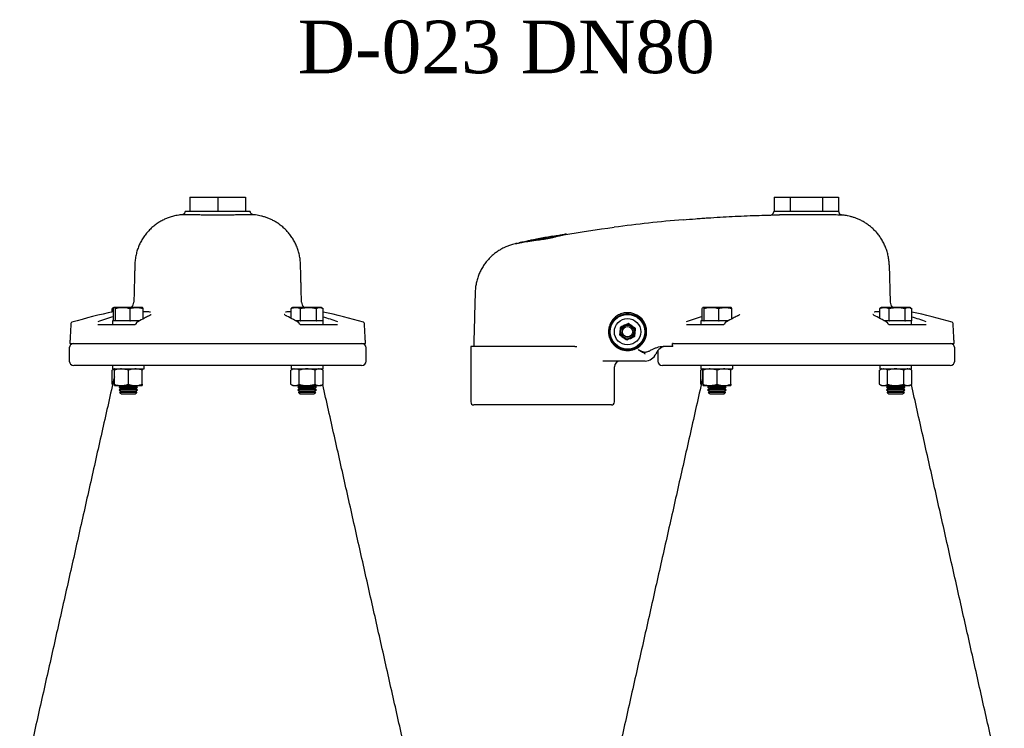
# Model space of a CAD drawing. Extents: x -644 to 6742, y -4733 to 593.
# Tile 23 of 53: x -485 to 187, y -1121 to -637. Entities that reach past the tile are written whole.
import ezdxf

# ---------------------------------------------------------------- set-up
doc = ezdxf.new("R2010")
doc.units = 0
doc.header["$LTSCALE"] = 25
doc.layers.get('0').update_dxf_attribs({"linetype": 'CONTINUOUS'})
doc.layers.add('GUF', color=7, linetype='CONTINUOUS')
doc.styles.add('ROMAND', font='georgia.TTF')

msp = doc.modelspace()

# ---------------------------------------------------------------- linework, layer by layer
at = {"color": 7, "linetype": 'CONTINUOUS'}
for p, q in [((-368.94, -757.82), (-368.94, -767.82)), ((-368.94, -757.82), (-349.94, -757.82)), ((-349.94, -757.82), (-349.94, -767.82)), ((-349.94, -757.82), (-330.94, -757.82)), ((-330.94, -757.82), (-330.94, -767.82)), ((29.88, -757.82), (29.88, -767.82)), ((29.88, -757.82), (40.85, -757.82)), ((40.85, -757.82), (40.85, -767.82)), ((40.85, -757.82), (62.79, -757.82)), ((62.79, -757.82), (62.79, -767.82)), ((62.79, -757.82), (73.76, -757.82)), ((73.76, -757.82), (73.76, -767.82)), ((-327.71, -767.82), (-372.17, -767.82)), ((51.82, -767.82), (29.59, -767.82)), ((74.05, -767.82), (51.82, -767.82)), ((108.36, -804.14), (109.03, -829.55)), ((-402.34, -833.17), (-420.29, -833.17)), ((-401.57, -833.17), (-402.34, -833.17)), ((-279.59, -833.17), (-298.31, -833.17)), ((-0.58, -833.17), (-18.53, -833.17)), ((0.19, -833.17), (-0.58, -833.17)), ((122.17, -833.17), (103.45, -833.17)), ((-421.85, -836.39), (-421.85, -833.93)), ((-421.02, -842.42), (-421.02, -833.93)), ((-419.76, -842.42), (-419.76, -833.93)), ((-409.67, -842.42), (-409.67, -833.93)), ((-400.84, -841.08), (-400.84, -833.93)), ((-299.88, -840.65), (-299.88, -833.93)), ((-293.33, -842.42), (-293.33, -833.93)), ((-282.4, -842.42), (-282.4, -833.93)), ((-278.03, -842.42), (-278.03, -833.93)), ((-19.26, -842.42), (-19.26, -833.93)), ((-18, -842.42), (-18, -833.93)), ((-7.91, -842.42), (-7.91, -833.93)), ((0.92, -841.08), (0.92, -833.93)), ((101.88, -840.65), (101.88, -833.93)), ((108.43, -842.42), (108.43, -833.93)), ((119.36, -842.42), (119.36, -833.93)), ((123.73, -842.42), (123.73, -833.93)), ((-431.68, -844.82), (-406.26, -844.82)), ((-419.78, -842.42), (-421.83, -842.42)), ((-419.78, -842.42), (-419.76, -842.42)), ((-419.76, -842.42), (-419.58, -842.42)), ((-409.85, -842.42), (-419.58, -842.42)), ((-409.85, -842.42), (-409.67, -842.42)), ((-403.15, -842.42), (-409.67, -842.42)), ((-409.67, -842.42), (-409.51, -842.42)), ((-293.44, -842.42), (-296.69, -842.42)), ((-293.62, -844.82), (-268.2, -844.82)), ((-293.44, -842.42), (-293.33, -842.42)), ((-293.33, -842.42), (-293.13, -842.42)), ((-282.6, -842.42), (-293.13, -842.42)), ((-282.6, -842.42), (-282.4, -842.42)), ((-278.05, -842.42), (-282.4, -842.42)), ((-282.4, -842.42), (-282.32, -842.42)), ((-278.05, -842.42), (-278.03, -842.42)), ((-29.92, -844.82), (-4.5, -844.82)), ((-18.02, -842.42), (-20.07, -842.42)), ((-18.02, -842.42), (-18, -842.42)), ((-18, -842.42), (-17.82, -842.42)), ((-8.09, -842.42), (-17.82, -842.42)), ((-8.09, -842.42), (-7.91, -842.42)), ((-1.39, -842.42), (-7.91, -842.42)), ((-7.91, -842.42), (-7.75, -842.42)), ((108.32, -842.42), (105.07, -842.42)), ((108.14, -844.82), (133.56, -844.82)), ((108.32, -842.42), (108.43, -842.42)), ((108.43, -842.42), (108.63, -842.42)), ((119.16, -842.42), (108.63, -842.42)), ((119.16, -842.42), (119.36, -842.42)), ((123.71, -842.42), (119.36, -842.42)), ((119.36, -842.42), (119.44, -842.42)), ((123.71, -842.42), (123.73, -842.42)), ((-450.84, -857.82), (-249.04, -857.82)), ((-106.1, -859.82), (-177.18, -859.82)), ((-106.1, -859.82), (-104.92, -859.82)), ((-43.69, -859.82), (-45.78, -859.82)), ((-39.08, -857.82), (152.72, -857.82)), ((-251.69, -872.82), (-448.19, -872.82)), ((-74.74, -869.82), (-86.96, -869.82)), ((-58.24, -869.82), (-74.74, -869.82)), ((-17.65, -872.82), (-46.43, -872.82)), ((150.07, -872.82), (-17.65, -872.82)), ((-421.93, -885.74), (-421.93, -876.07)), ((-421.83, -875.22), (-404.02, -875.22)), ((-420.47, -885.74), (-420.47, -876.07)), ((-420.44, -885.74), (-420.44, -876.07)), ((-410.9, -885.74), (-410.9, -876.07)), ((-404.02, -875.22), (-400.03, -875.22)), ((-401.39, -885.74), (-401.39, -876.07)), ((-299.95, -885.74), (-299.95, -876.07)), ((-299.85, -875.22), (-278.05, -875.22)), ((-294.43, -885.74), (-294.43, -876.07)), ((-283.43, -885.74), (-283.43, -876.07)), ((-277.95, -885.74), (-277.95, -876.07)), ((-20.17, -885.74), (-20.17, -876.07)), ((-20.07, -875.22), (-2.26, -875.22)), ((-18.71, -885.74), (-18.71, -876.07)), ((-18.68, -885.74), (-18.68, -876.07)), ((-9.14, -885.74), (-9.14, -876.07)), ((-2.26, -875.22), (1.73, -875.22)), ((0.37, -885.74), (0.37, -876.07)), ((101.81, -885.74), (101.81, -876.07)), ((101.91, -875.22), (123.71, -875.22)), ((107.33, -885.74), (107.33, -876.07)), ((118.33, -885.74), (118.33, -876.07)), ((123.81, -885.74), (123.81, -876.07)), ((-420.45, -886.59), (-415.67, -886.59)), ((-415.67, -886.59), (-406.15, -886.59)), ((-406.59, -886.79), (-415.66, -886.79)), ((-406.2, -886.79), (-406.59, -886.79)), ((-406.15, -886.59), (-401.4, -886.59)), ((-298.48, -886.59), (-297.19, -886.59)), ((-297.19, -886.59), (-288.93, -886.59)), ((-284.22, -886.79), (-293.68, -886.79)), ((-288.93, -886.59), (-280.69, -886.59)), ((-280.69, -886.59), (-279.43, -886.59)), ((-18.69, -886.59), (-13.91, -886.59)), ((-13.91, -886.59), (-4.39, -886.59)), ((-4.83, -886.79), (-13.9, -886.79)), ((-4.44, -886.79), (-4.83, -886.79)), ((-4.39, -886.59), (0.36, -886.59)), ((103.28, -886.59), (104.57, -886.59)), ((104.57, -886.59), (112.83, -886.59)), ((117.54, -886.79), (108.08, -886.79)), ((112.83, -886.59), (121.07, -886.59)), ((121.07, -886.59), (122.33, -886.59)), ((-405.1, -887.73), (-417.28, -887.73)), ((-405.1, -889.6), (-417.28, -889.6)), ((-405.5, -891.23), (-416.84, -891.23)), ((-406.59, -888.67), (-415.66, -888.67)), ((-406.59, -890.54), (-415.66, -890.54)), ((-406.59, -892.42), (-415.66, -892.42)), ((-406.2, -888.67), (-406.59, -888.67)), ((-406.2, -890.54), (-406.59, -890.54)), ((-406.2, -892.42), (-406.59, -892.42)), ((-405.01, -891.23), (-405.5, -891.23)), ((-404.58, -887.73), (-405.1, -887.73)), ((-404.58, -889.6), (-405.1, -889.6)), ((-282.6, -887.73), (-295.3, -887.73)), ((-282.6, -889.6), (-295.3, -889.6)), ((-283.03, -891.23), (-294.87, -891.23)), ((-284.22, -888.67), (-293.68, -888.67)), ((-284.22, -890.54), (-293.68, -890.54)), ((-284.22, -892.42), (-293.68, -892.42)), ((-3.34, -887.73), (-15.52, -887.73)), ((-3.34, -889.6), (-15.52, -889.6)), ((-3.74, -891.23), (-15.09, -891.23)), ((-4.83, -888.67), (-13.9, -888.67)), ((-4.83, -890.54), (-13.9, -890.54)), ((-4.83, -892.42), (-13.9, -892.42)), ((-4.44, -888.67), (-4.83, -888.67)), ((-4.44, -890.54), (-4.83, -890.54)), ((-4.44, -892.42), (-4.83, -892.42)), ((-3.25, -891.23), (-3.74, -891.23)), ((-2.82, -887.73), (-3.34, -887.73)), ((-2.82, -889.6), (-3.34, -889.6)), ((119.16, -887.73), (106.46, -887.73)), ((119.16, -889.6), (106.46, -889.6)), ((118.72, -891.23), (106.89, -891.23)), ((117.54, -888.67), (108.08, -888.67)), ((117.54, -890.54), (108.08, -890.54)), ((117.54, -892.42), (108.08, -892.42)), ((-81.18, -899.82), (-175.18, -899.82))]:
    msp.add_line(p, q, dxfattribs=at)
for radius in [12.35, 11.85, 9, 4.5, 3.5]:
    msp.add_circle((-70.18, -849.82), radius, dxfattribs=at)
for centre, radius, start, end in [((-370.44, -768.82), 2, 150, 166.78092), ((-329.44, -768.82), 2, 13.19386, 30), ((27.38, -768.11), 2, 271.43051, 349.91647), ((31.32, -768.82), 2, 150, 169.84485), ((72.32, -768.82), 2, 9.58179, 30), ((51.82, -1769.82), 1000, 94.82156, 97.53597), ((51.82, -1769.82), 1000.3, 100.21589, 100.73293), ((51.82, -1769.82), 1000.3, 99.97598, 100.21589), ((51.82, -1769.82), 1000.3, 100.73293, 100.84955), ((-412.15, -829.42), 5, 311.3853, 358.5), ((-287.73, -829.42), 5, 181.5, 228.6147), ((114.03, -829.42), 5, 181.5, 228.6147), ((-349.94, -1178.93), 350, 101.71741, 106.52157), ((-345.76, -1097.15), 268.33, 106.28758, 108.71067), ((-303.07, -839.74), 0.65, 61.44952, 89.30655), ((-349.94, -1178.93), 350, 73.47843, 78.14303), ((-354.17, -1097.3), 268.5, 71.28991, 73.52592), ((-70.18, -849.82), 13, 310.0749, 110.52704), ((56, -1097.15), 268.33, 106.28758, 108.71067), ((98.69, -839.74), 0.65, 61.44952, 89.30655), ((51.82, -1178.93), 350, 73.47843, 78.14303), ((47.59, -1097.3), 268.5, 71.28991, 73.52592), ((-449.21, -844.25), 0.91, 106.52157, 177), ((-250.67, -844.25), 0.91, 3, 73.47843), ((-70.18, -849.82), 5, 114.34359, 174.34359), ((-70.18, -849.82), 5, 54.34359, 114.34359), ((-70.18, -849.82), 5, 354.34359, 54.34359), ((151.09, -844.25), 0.91, 3, 73.47843), ((-70.18, -849.82), 5, 174.34359, 234.34359), ((-70.18, -849.82), 5, 294.34359, 354.34359), ((-448.19, -860.82), 3, 90, 180), ((-251.69, -860.82), 3, 360, 90), ((-173.18, -859.82), 2, 178.5, 180), ((-70.18, -849.82), 5, 234.34359, 294.34359), ((-70.18, -849.82), 13, 290.08473, 309.35264), ((-43.4, -867.82), 8, 91.8131, 157.97569), ((150.07, -860.82), 3, 0, 90), ((-70.18, -849.82), 13, 249.47296, 249.91527), ((-58.24, -861.82), 8, 270, 337.97569), ((-448.19, -869.82), 3, 180, 270), ((-251.69, -869.82), 3, 270, 0), ((-75.18, -873.82), 4, 90, 180), ((-46.43, -869.82), 3, 180, 270), ((150.07, -869.82), 3, 270, 0), ((-175.18, -897.82), 2, 180, 270), ((-81.18, -897.82), 2, 270, 0)]:
    msp.add_arc(centre, radius, start, end, dxfattribs=at)
for points, knots in [([(-374.1, -769.92), (-374.89, -769.99), (-376.39, -770.13), (-378.91, -770.58), (-381.54, -771.25), (-384.29, -772.2), (-386.87, -773.34), (-389.37, -774.69), (-391.85, -776.3), (-394.23, -778.15), (-396.47, -780.24), (-398.53, -782.53), (-400.4, -785.01), (-402.05, -787.66), (-403.46, -790.46), (-404.61, -793.38), (-405.54, -796.49), (-406.16, -799.78), (-406.46, -802.29), (-406.45, -803.66), (-406.45, -803.9)], [0, 0, 0, 0, 0.046519, 0.087806, 0.148862, 0.204771, 0.257253, 0.313103, 0.370656, 0.429347, 0.488801, 0.548782, 0.609137, 0.669763, 0.730589, 0.791564, 0.852649, 0.920063, 0.986302, 1, 1, 1, 1]), ([(-325.75, -769.92), (-325.73, -769.92), (-325.63, -769.92), (-326.11, -769.93), (-327.22, -769.95), (-329.02, -769.98), (-331.41, -770.02), (-334.31, -770.06), (-337.65, -770.1), (-341.32, -770.13), (-345.23, -770.16), (-349.31, -770.17), (-353.44, -770.16), (-357.49, -770.14), (-361.3, -770.11), (-364.76, -770.07), (-367.8, -770.03), (-370.33, -769.99), (-372.28, -769.96), (-373.57, -769.93), (-374.18, -769.92), (-374.12, -769.92), (-374.1, -769.92)], [0, 0, 0, 0, 0.010793, 0.064495, 0.118106, 0.171717, 0.225281, 0.278845, 0.331976, 0.385106, 0.438277, 0.491448, 0.546027, 0.600606, 0.654318, 0.708029, 0.761797, 0.815565, 0.869347, 0.923131, 0.97686, 1, 1, 1, 1]), ([(-372.4, -768.37), (-372.4, -768.39), (-372.41, -768.62), (-372.63, -769), (-372.97, -769.41), (-373.34, -769.67), (-373.67, -769.82), (-373.92, -769.89), (-374.06, -769.9), (-374.1, -769.91)], [0, 0, 0, 0, 0.02731, 0.288583, 0.501928, 0.682324, 0.832273, 0.950739, 1, 1, 1, 1]), ([(-325.75, -769.91), (-325.8, -769.91), (-325.95, -769.89), (-326.27, -769.8), (-326.72, -769.58), (-327.16, -769.14), (-327.44, -768.7), (-327.47, -768.42), (-327.47, -768.36)], [0, 0, 0, 0, 0.062885, 0.18291, 0.402646, 0.658102, 0.933731, 1, 1, 1, 1]), ([(-293.41, -803.9), (-293.46, -802.84), (-293.57, -800.69), (-294.12, -797.51), (-294.93, -794.4), (-296, -791.43), (-297.32, -788.62), (-298.84, -785.98), (-300.56, -783.52), (-302.45, -781.27), (-304.47, -779.22), (-306.6, -777.38), (-308.82, -775.76), (-311.09, -774.36), (-313.38, -773.17), (-315.66, -772.19), (-317.89, -771.4), (-320.05, -770.8), (-322.08, -770.37), (-323.94, -770.09), (-325.14, -769.95), (-325.72, -769.92), (-325.75, -769.92)], [0, 0, 0, 0, 0.061821, 0.125364, 0.187811, 0.2492, 0.309545, 0.368845, 0.427079, 0.48421, 0.540181, 0.594913, 0.648301, 0.700209, 0.75046, 0.798825, 0.845009, 0.888629, 0.929183, 0.966026, 0.998332, 1, 1, 1, 1]), ([(-32.23, -773.35), (-29.42, -773.12), (-26.62, -772.89), (-22.41, -772.57), (-21.01, -772.47), (-18.2, -772.27), (-16.8, -772.17), (-9.8, -771.7), (-4.26, -771.37), (6.71, -770.82), (12.14, -770.59), (22.89, -770.22), (28.21, -770.08), (33.47, -769.98)], [0, 0, 0, 0, 0.125, 0.125, 0.1875, 0.1875, 0.25, 0.25, 0.5, 0.5, 0.75, 0.75, 1, 1, 1, 1]), ([(41.82, -769.96), (40.23, -769.97), (38.72, -769.97), (35.93, -769.97), (34.64, -769.96), (33.47, -769.98)], [0, 0, 0, 0, 0.5, 0.5, 1, 1, 1, 1]), ([(76.06, -770.16), (76.03, -770.16), (75.96, -770.16), (75.02, -770.14), (73.41, -770.11), (71.19, -770.07), (68.42, -770.03), (65.18, -769.99), (61.55, -769.96), (57.65, -769.93), (53.59, -769.92), (49.52, -769.92), (45.53, -769.93), (43.06, -769.95), (41.82, -769.96)], [0, 0, 0, 0, 0.072052, 0.158036, 0.242655, 0.327273, 0.411979, 0.496686, 0.581417, 0.666148, 0.750793, 0.835439, 0.91772, 1, 1, 1, 1]), ([(75.72, -770.07), (75.62, -770.05), (75.37, -769.98), (74.95, -769.71), (74.55, -769.24), (74.31, -768.78), (74.31, -768.52), (74.31, -768.49)], [0, 0, 0, 0, 0.13979, 0.348436, 0.651179, 0.959877, 1, 1, 1, 1]), ([(108.35, -804.14), (108.35, -804.04), (108.37, -802.84), (108.12, -800.57), (107.58, -797.38), (106.73, -794.31), (105.64, -791.38), (104.32, -788.61), (102.79, -786.01), (101.07, -783.59), (99.2, -781.38), (97.2, -779.36), (95.09, -777.56), (92.91, -775.97), (90.68, -774.6), (88.44, -773.43), (86.22, -772.47), (84.06, -771.7), (82.01, -771.12), (80.09, -770.69), (78.37, -770.4), (77.05, -770.24), (76.31, -770.18), (76.06, -770.16)], [0, 0, 0, 0, 0.005892, 0.0699394, 0.13287, 0.194729, 0.25554, 0.3153075, 0.3740184, 0.4316421, 0.4881297, 0.5434111, 0.5973925, 0.6499505, 0.7009252, 0.75011, 0.7972378, 0.8419624, 0.8838328, 0.9222632, 0.9565008, 0.985613, 1, 1, 1, 1]), ([(-144.15, -788.9), (-144.16, -788.9), (-144.23, -788.92), (-143.94, -788.86), (-143.26, -788.72), (-142.12, -788.5), (-140.62, -788.2), (-138.76, -787.84), (-136.62, -787.42), (-134.21, -786.96), (-131.39, -786.43), (-129.33, -786.06), (-128.18, -785.84)], [0, 0, 0, 0, 0.015864, 0.118948, 0.22502, 0.328191, 0.434283, 0.538789, 0.646221, 0.752621, 0.86202, 1, 1, 1, 1]), ([(-130.98, -787.06), (-130.13, -786.95), (-129.29, -786.84), (-127.6, -786.59), (-126.75, -786.46), (-125.49, -786.25), (-125.07, -786.17), (-124.24, -786.02), (-123.84, -785.94), (-122.63, -785.7), (-121.85, -785.53), (-120.72, -785.28), (-120.34, -785.19), (-119.62, -785.02), (-119.27, -784.93), (-118.24, -784.67), (-117.6, -784.51), (-116.69, -784.28), (-116.4, -784.2), (-115.84, -784.06), (-115.57, -784), (-114.81, -783.82), (-114.36, -783.72), (-113.96, -783.65)], [0, 0, 0, 0, 0.125, 0.125, 0.25, 0.25, 0.3125, 0.3125, 0.375, 0.375, 0.5, 0.5, 0.5625, 0.5625, 0.625, 0.625, 0.75, 0.75, 0.8125, 0.8125, 0.875, 0.875, 1, 1, 1, 1]), ([(-128.18, -785.84), (-127.28, -785.68), (-125.47, -785.35), (-122.82, -784.88), (-120.31, -784.44), (-118.05, -784.04), (-116.06, -783.7), (-114.46, -783.43), (-113.23, -783.23), (-112.48, -783.1), (-112.15, -783.05), (-112.21, -783.06), (-112.22, -783.06)], [0, 0, 0, 0, 0.107927, 0.218961, 0.326895, 0.43801, 0.544991, 0.655163, 0.760598, 0.869163, 0.973362, 1, 1, 1, 1]), ([(-145.83, -789.54), (-145.86, -789.55), (-146.07, -789.59), (-146.12, -789.6), (-146.16, -789.61), (-146.17, -789.61), (-146.19, -789.61), (-146.21, -789.62), (-146.25, -789.63), (-146.36, -789.65), (-146.59, -789.7), (-147.37, -789.87), (-149.01, -790.28), (-151.31, -791.03), (-154.05, -792.16), (-156.7, -793.54), (-159.26, -795.17), (-161.54, -796.9), (-163.67, -798.81), (-165.71, -800.97), (-167.59, -803.34), (-169.28, -805.89), (-170.75, -808.61), (-171.99, -811.46), (-172.97, -814.43), (-173.67, -817.48), (-174.1, -820.34), (-174.16, -822.19), (-174.19, -822.99)], [0, 0, 0, 0, 0.005064, 0.041253, 0.045999, 0.048589, 0.050041, 0.050677, 0.051385, 0.053155, 0.057434, 0.065503, 0.101767, 0.159804, 0.211619, 0.281319, 0.340412, 0.395555, 0.453935, 0.513952, 0.575067, 0.636922, 0.699291, 0.762025, 0.825026, 0.888223, 0.951567, 1, 1, 1, 1]), ([(-145.83, -789.54), (-146.01, -789.58), (-146.38, -789.65), (-145.3, -789.44), (-143.49, -789.07), (-142, -788.78), (-141.5, -788.68)], [0, 0, 0, 0, 0.27134, 0.557064, 0.851098, 1, 1, 1, 1]), ([(-141.5, -788.68), (-140.9, -788.56), (-140.21, -788.43), (-139.07, -788.23), (-138.67, -788.17), (-137.84, -788.03), (-137.4, -787.96), (-136.05, -787.75), (-135.1, -787.61), (-133.6, -787.4), (-133.09, -787.33), (-132.04, -787.19), (-131.52, -787.12), (-130.98, -787.06)], [0, 0, 0, 0, 0.25, 0.25, 0.375, 0.375, 0.5, 0.5, 0.75, 0.75, 0.875, 0.875, 1, 1, 1, 1]), ([(-421.02, -833.93), (-420.87, -833.68), (-420.57, -833.15), (-420.14, -833.26), (-419.87, -833.73), (-419.76, -833.93)], [0, 0, 0, 0, 0.359919, 0.730738, 1, 1, 1, 1]), ([(-419.76, -833.93), (-419.1, -833.78), (-417.33, -833.37), (-414.36, -833.14), (-411.65, -833.46), (-410.09, -833.83), (-409.67, -833.93)], [0, 0, 0, 0, 0.20045, 0.531174, 0.871908, 1, 1, 1, 1]), ([(-409.67, -833.93), (-408.62, -833.68), (-406.48, -833.15), (-403.48, -833.26), (-401.62, -833.73), (-400.84, -833.93)], [0, 0, 0, 0, 0.35992, 0.730738, 1, 1, 1, 1]), ([(-400.84, -833.93), (-400.99, -833.62), (-401.15, -833.26), (-401.32, -833.31), (-401.34, -833.32)], [0, 0, 0, 0, 0.897638, 1, 1, 1, 1]), ([(-299.88, -833.93), (-299.1, -833.68), (-297.52, -833.15), (-295.29, -833.26), (-293.91, -833.73), (-293.33, -833.93)], [0, 0, 0, 0, 0.3599193, 0.7307384, 1, 1, 1, 1]), ([(-293.33, -833.93), (-292.02, -833.68), (-289.39, -833.15), (-285.67, -833.26), (-283.37, -833.73), (-282.4, -833.93)], [0, 0, 0, 0, 0.359919, 0.730738, 1, 1, 1, 1]), ([(-282.4, -833.93), (-282.11, -833.78), (-281.35, -833.37), (-280.06, -833.14), (-278.88, -833.46), (-278.21, -833.83), (-278.03, -833.93)], [0, 0, 0, 0, 0.20045, 0.531174, 0.871908, 1, 1, 1, 1]), ([(-19.26, -833.93), (-19.11, -833.68), (-18.81, -833.15), (-18.38, -833.26), (-18.11, -833.73), (-18, -833.93)], [0, 0, 0, 0, 0.359919, 0.730738, 1, 1, 1, 1]), ([(-18, -833.93), (-17.34, -833.78), (-15.57, -833.37), (-12.6, -833.14), (-9.89, -833.46), (-8.33, -833.83), (-7.91, -833.93)], [0, 0, 0, 0, 0.20045, 0.531174, 0.871908, 1, 1, 1, 1]), ([(-7.91, -833.93), (-6.86, -833.68), (-4.72, -833.15), (-1.72, -833.26), (0.14, -833.73), (0.92, -833.93)], [0, 0, 0, 0, 0.35992, 0.730738, 1, 1, 1, 1]), ([(0.92, -833.93), (0.77, -833.62), (0.61, -833.26), (0.44, -833.31), (0.42, -833.32)], [0, 0, 0, 0, 0.897638, 1, 1, 1, 1]), ([(101.88, -833.93), (102.66, -833.68), (104.24, -833.15), (106.47, -833.26), (107.85, -833.73), (108.43, -833.93)], [0, 0, 0, 0, 0.3599193, 0.7307384, 1, 1, 1, 1]), ([(108.43, -833.93), (109.73, -833.68), (112.37, -833.15), (116.09, -833.26), (118.39, -833.73), (119.36, -833.93)], [0, 0, 0, 0, 0.359919, 0.730738, 1, 1, 1, 1]), ([(119.36, -833.93), (119.65, -833.78), (120.41, -833.37), (121.7, -833.14), (122.88, -833.46), (123.55, -833.83), (123.73, -833.93)], [0, 0, 0, 0, 0.20045, 0.531174, 0.871908, 1, 1, 1, 1]), ([(-397.1, -839.16), (-398.01, -839.61), (-400.48, -840.83), (-402.93, -842.21), (-404.48, -843.08)], [0, 0, 0, 0, 0.368455, 1, 1, 1, 1]), ([(-400.84, -836.01), (-400.15, -835.99), (-398.77, -835.96), (-397.17, -836.06), (-396.19, -836.18), (-395.89, -836.28), (-395.87, -836.29)], [0, 0, 0, 0, 0.327585, 0.65184, 0.976114, 1, 1, 1, 1]), ([(-396.4, -838.78), (-396.52, -838.85), (-396.71, -838.97), (-397.01, -839.11), (-397.12, -839.16)], [0, 0, 0, 0, 0.62259, 1, 1, 1, 1]), ([(-395.36, -838.01), (-395.36, -838.01), (-395.35, -837.99), (-395.55, -838.23), (-395.9, -838.5), (-396.27, -838.71), (-396.4, -838.78)], [0, 0, 0, 0, 0.166824, 0.489303, 0.829919, 1, 1, 1, 1]), ([(-303.18, -838.95), (-303.18, -838.95), (-303.54, -838.78), (-303.96, -838.5), (-304.41, -838.17), (-304.54, -837.97), (-304.53, -838), (-304.53, -838.01)], [0, 0, 0, 0, 0.000874, 0.351247, 0.643403, 0.914132, 1, 1, 1, 1]), ([(-303.6, -836.22), (-303.5, -836.19), (-303.06, -836.08), (-301.81, -836.01), (-300.64, -835.96), (-299.9, -835.99), (-299.88, -835.99)], [0, 0, 0, 0, 0.115073, 0.551858, 0.988627, 1, 1, 1, 1]), ([(-295.4, -843.08), (-296.3, -842.56), (-298.75, -841.17), (-301.22, -839.94), (-302.78, -839.16)], [0, 0, 0, 0, 0.36844, 1, 1, 1, 1]), ([(-74.74, -837.64), (-75.81, -838.04), (-76.8, -838.57), (-78.18, -839.55), (-78.62, -839.91), (-79.45, -840.68), (-79.83, -841.09), (-80.55, -841.96), (-80.88, -842.41), (-81.33, -843.13), (-81.48, -843.38), (-81.75, -843.88), (-81.87, -844.13), (-82.23, -844.89), (-82.43, -845.42), (-82.68, -846.22), (-82.75, -846.5), (-82.88, -847.05), (-82.94, -847.33), (-83.18, -848.72), (-83.23, -849.84), (-83.08, -851.54), (-82.99, -852.1), (-82.74, -853.2), (-82.59, -853.74), (-82.2, -854.8), (-81.97, -855.32), (-81.45, -856.32), (-81.15, -856.81), (-80.51, -857.73), (-80.16, -858.17), (-79.4, -859), (-78.99, -859.4), (-78.55, -859.76)], [0, 0, 0, 0, 0.125, 0.125, 0.1875, 0.1875, 0.25, 0.25, 0.3125, 0.3125, 0.34375, 0.34375, 0.375, 0.375, 0.4375, 0.4375, 0.46875, 0.46875, 0.5, 0.5, 0.625, 0.625, 0.6875, 0.6875, 0.75, 0.75, 0.8125, 0.8125, 0.875, 0.875, 0.9375, 0.9375, 1, 1, 1, 1]), ([(4.66, -839.16), (3.75, -839.61), (1.28, -840.83), (-1.17, -842.21), (-2.72, -843.08)], [0, 0, 0, 0, 0.368455, 1, 1, 1, 1]), ([(5.08, -838.94), (5.07, -838.95), (4.96, -839.01), (4.79, -839.09), (4.63, -839.16)], [0, 0, 0, 0, 0.090542, 1, 1, 1, 1]), ([(6.41, -838.01), (6.41, -838), (6.42, -837.98), (6.25, -838.2), (5.83, -838.52), (5.34, -838.8), (5.08, -838.94)], [0, 0, 0, 0, 0.117836, 0.395153, 0.688502, 1, 1, 1, 1]), ([(98.58, -838.95), (98.58, -838.95), (98.22, -838.78), (97.8, -838.5), (97.35, -838.17), (97.22, -837.97), (97.23, -838), (97.23, -838.01)], [0, 0, 0, 0, 0.000874, 0.351247, 0.643403, 0.914132, 1, 1, 1, 1]), ([(98.16, -836.22), (98.26, -836.19), (98.7, -836.08), (99.95, -836.01), (101.12, -835.96), (101.86, -835.99), (101.88, -835.99)], [0, 0, 0, 0, 0.115073, 0.551858, 0.988627, 1, 1, 1, 1]), ([(106.36, -843.08), (105.46, -842.56), (103.01, -841.17), (100.54, -839.94), (98.98, -839.16)], [0, 0, 0, 0, 0.36844, 1, 1, 1, 1]), ([(-405.59, -844.04), (-405.6, -844.1), (-405.63, -844.27), (-405.76, -844.51), (-405.95, -844.71), (-406.13, -844.81), (-406.22, -844.81), (-406.26, -844.8)], [0, 0, 0, 0, 0.112531, 0.331341, 0.552838, 0.789374, 1, 1, 1, 1]), ([(-405.1, -843.42), (-405.11, -843.43), (-405.2, -843.47), (-405.36, -843.61), (-405.52, -843.81), (-405.55, -843.98), (-405.56, -844.05)], [0, 0, 0, 0, 0.054805, 0.36648, 0.755892, 1, 1, 1, 1]), ([(-294.77, -843.42), (-294.84, -843.38), (-295.07, -843.27), (-295.26, -843.15), (-295.39, -843.08)], [0, 0, 0, 0, 0.323012, 1, 1, 1, 1]), ([(-294.32, -844.05), (-294.33, -843.99), (-294.35, -843.85), (-294.47, -843.68), (-294.61, -843.52), (-294.72, -843.45), (-294.78, -843.42)], [0, 0, 0, 0, 0.218517, 0.513595, 0.777355, 1, 1, 1, 1]), ([(-293.64, -844.8), (-293.69, -844.8), (-293.78, -844.8), (-293.99, -844.66), (-294.17, -844.42), (-294.28, -844.2), (-294.3, -844.06), (-294.3, -844.04)], [0, 0, 0, 0, 0.2574558, 0.5143795, 0.7363779, 0.9694665, 1, 1, 1, 1]), ([(-75.16, -849.32), (-75.15, -849.25), (-75.05, -848.28), (-74.96, -847.33), (-74.87, -846.45)], [0, 0, 0, 0, 0.0702, 1, 1, 1, 1]), ([(-72.24, -845.26), (-72.18, -845.23), (-71.29, -844.83), (-70.42, -844.44), (-69.61, -844.07)], [0, 0, 0, 0, 0.0702, 1, 1, 1, 1]), ([(-69.61, -844.07), (-69.05, -844.48), (-68.27, -845.03), (-67.48, -845.6), (-67.27, -845.75)], [0, 0, 0, 0, 0.731367, 1, 1, 1, 1]), ([(-67.27, -845.75), (-66.68, -846.18), (-65.88, -846.75), (-65.12, -847.29), (-64.92, -847.44)], [0, 0, 0, 0, 0.742447, 1, 1, 1, 1]), ([(-3.83, -844.04), (-3.84, -844.1), (-3.87, -844.27), (-4, -844.51), (-4.19, -844.71), (-4.37, -844.81), (-4.46, -844.81), (-4.5, -844.8)], [0, 0, 0, 0, 0.112531, 0.331341, 0.552838, 0.789374, 1, 1, 1, 1]), ([(-3.34, -843.42), (-3.35, -843.43), (-3.44, -843.47), (-3.6, -843.61), (-3.76, -843.81), (-3.79, -843.98), (-3.8, -844.05)], [0, 0, 0, 0, 0.054805, 0.36648, 0.755892, 1, 1, 1, 1]), ([(106.99, -843.42), (106.92, -843.38), (106.69, -843.27), (106.5, -843.15), (106.37, -843.08)], [0, 0, 0, 0, 0.323012, 1, 1, 1, 1]), ([(107.44, -844.05), (107.43, -843.99), (107.41, -843.85), (107.29, -843.68), (107.15, -843.52), (107.03, -843.45), (106.98, -843.42)], [0, 0, 0, 0, 0.218517, 0.513595, 0.777355, 1, 1, 1, 1]), ([(108.12, -844.8), (108.07, -844.8), (107.98, -844.8), (107.77, -844.66), (107.59, -844.42), (107.48, -844.2), (107.46, -844.06), (107.46, -844.04)], [0, 0, 0, 0, 0.2574558, 0.5143795, 0.7363779, 0.9694665, 1, 1, 1, 1]), ([(-73.09, -853.88), (-73.31, -853.73), (-74.1, -853.16), (-74.87, -852.6), (-75.44, -852.2)], [0, 0, 0, 0, 0.268634, 1, 1, 1, 1]), ([(-65.2, -850.31), (-65.21, -850.38), (-65.31, -851.35), (-65.4, -852.3), (-65.49, -853.18)], [0, 0, 0, 0, 0.0702, 1, 1, 1, 1]), ([(-78.42, -859.87), (-77.87, -860.32), (-77.28, -860.73), (-76.05, -861.43), (-75.41, -861.74), (-74.74, -861.99)], [0, 0, 0, 0, 0.5, 0.5, 1, 1, 1, 1]), ([(-70.75, -855.56), (-70.95, -855.42), (-71.71, -854.87), (-72.5, -854.3), (-73.09, -853.88)], [0, 0, 0, 0, 0.2575511, 1, 1, 1, 1]), ([(-68.12, -854.37), (-68.18, -854.4), (-69.07, -854.8), (-69.94, -855.19), (-70.75, -855.56)], [0, 0, 0, 0, 0.0702, 1, 1, 1, 1]), ([(-63.01, -862.03), (-62.37, -862.34), (-61.73, -862.67), (-60.76, -863.12), (-60.43, -863.26), (-59.76, -863.5), (-59.41, -863.6), (-58.89, -863.69), (-58.71, -863.71), (-58.36, -863.73), (-58.18, -863.74), (-57.64, -863.71), (-57.29, -863.65), (-56.6, -863.46), (-56.26, -863.34), (-55.6, -863.07), (-55.27, -862.92), (-54.3, -862.45), (-53.67, -862.12), (-52.38, -861.49), (-51.73, -861.19), (-50.39, -860.66), (-49.71, -860.43), (-48.31, -860.07), (-47.6, -859.94), (-46.88, -859.87)], [0, 0, 0, 0, 0.125, 0.125, 0.1875, 0.1875, 0.25, 0.25, 0.28125, 0.28125, 0.3125, 0.3125, 0.375, 0.375, 0.4375, 0.4375, 0.5, 0.5, 0.625, 0.625, 0.75, 0.75, 0.875, 0.875, 1, 1, 1, 1]), ([(-39.18, -859.82), (-39.33, -859.82), (-39.53, -859.82), (-39.97, -859.82), (-40.23, -859.82), (-40.79, -859.82), (-41.09, -859.82), (-41.75, -859.82), (-42.09, -859.82), (-42.44, -859.82)], [0, 0, 0, 0, 0.25, 0.25, 0.5, 0.5, 0.75, 0.75, 1, 1, 1, 1]), ([(-39.18, -859.82), (-39.2, -859.82), (-39.22, -859.8), (-39.25, -859.75), (-39.27, -859.72), (-39.32, -859.62), (-39.34, -859.53), (-39.4, -859.28), (-39.43, -859.11), (-39.52, -858.56), (-39.57, -858.19), (-39.61, -857.82)], [0, 0, 0, 0, 0.0625, 0.0625, 0.125, 0.125, 0.25, 0.25, 0.5, 0.5, 1, 1, 1, 1]), ([(-65.72, -862.03), (-66.44, -862.29), (-67.17, -862.48), (-68.28, -862.68), (-68.66, -862.73), (-69.42, -862.8), (-69.8, -862.82), (-70.94, -862.82), (-71.7, -862.75), (-72.81, -862.55), (-73.18, -862.47), (-73.92, -862.27), (-74.28, -862.16), (-74.64, -862.03)], [0, 0, 0, 0, 0.25, 0.25, 0.375, 0.375, 0.5, 0.5, 0.75, 0.75, 0.875, 0.875, 1, 1, 1, 1]), ([(-63.01, -862.03), (-62.17, -862.44), (-61.36, -862.89), (-60.17, -863.59), (-59.78, -863.83), (-59.2, -864.2), (-59, -864.32), (-58.62, -864.57), (-58.42, -864.69), (-58.24, -864.82)], [0, 0, 0, 0, 0.5, 0.5, 0.75, 0.75, 0.875, 0.875, 1, 1, 1, 1]), ([(-420.46, -875.44), (-420.52, -875.45), (-421.02, -875.54), (-421.5, -875.82), (-421.93, -876.07)], [0, 0, 0, 0, 0.1249264, 1, 1, 1, 1]), ([(-420.45, -875.22), (-420.45, -875.22), (-420.46, -875.22), (-420.46, -875.41), (-420.46, -875.85), (-420.47, -876.07)], [0, 0, 0, 0, 0.070091, 0.530785, 1, 1, 1, 1]), ([(-420.44, -876.07), (-420.44, -875.83), (-420.45, -875.35), (-420.45, -875.26), (-420.45, -875.22)], [0, 0, 0, 0, 0.495458, 1, 1, 1, 1]), ([(-415.67, -875.22), (-416.1, -875.23), (-417.72, -875.28), (-419.29, -875.73), (-420.44, -876.07)], [0, 0, 0, 0, 0.268633, 1, 1, 1, 1]), ([(-410.9, -876.07), (-411.3, -875.94), (-412.86, -875.44), (-414.47, -875.31), (-415.67, -875.22)], [0, 0, 0, 0, 0.257551, 1, 1, 1, 1]), ([(-406.15, -875.22), (-406.26, -875.22), (-407.11, -875.22), (-408.72, -875.41), (-410.17, -875.85), (-410.9, -876.07)], [0, 0, 0, 0, 0.070092, 0.5307852, 1, 1, 1, 1]), ([(-401.39, -876.07), (-402.16, -875.83), (-403.72, -875.35), (-405.33, -875.26), (-406.15, -875.22)], [0, 0, 0, 0, 0.495458, 1, 1, 1, 1]), ([(-401.4, -875.22), (-401.4, -875.22), (-401.4, -875.22), (-401.4, -875.41), (-401.39, -875.85), (-401.39, -876.07)], [0, 0, 0, 0, 0.070092, 0.5307851, 1, 1, 1, 1]), ([(-297.19, -875.22), (-297.25, -875.22), (-297.75, -875.22), (-298.68, -875.41), (-299.53, -875.85), (-299.95, -876.07)], [0, 0, 0, 0, 0.070091, 0.530786, 1, 1, 1, 1]), ([(-294.43, -876.07), (-294.88, -875.83), (-295.78, -875.35), (-296.72, -875.26), (-297.19, -875.22)], [0, 0, 0, 0, 0.495458, 1, 1, 1, 1]), ([(-288.93, -875.22), (-289.06, -875.22), (-290.05, -875.22), (-291.91, -875.41), (-293.58, -875.85), (-294.43, -876.07)], [0, 0, 0, 0, 0.070091, 0.530785, 1, 1, 1, 1]), ([(-283.43, -876.07), (-284.32, -875.83), (-286.13, -875.35), (-287.99, -875.26), (-288.93, -875.22)], [0, 0, 0, 0, 0.495458, 1, 1, 1, 1]), ([(-280.69, -875.22), (-280.94, -875.23), (-281.87, -875.28), (-282.77, -875.73), (-283.43, -876.07)], [0, 0, 0, 0, 0.268633, 1, 1, 1, 1]), ([(-277.95, -876.07), (-278.18, -875.94), (-279.08, -875.44), (-280, -875.31), (-280.69, -875.22)], [0, 0, 0, 0, 0.257551, 1, 1, 1, 1]), ([(-18.61, -875.42), (-18.7, -875.44), (-19.23, -875.53), (-19.74, -875.82), (-20.17, -876.07)], [0, 0, 0, 0, 0.1724805, 1, 1, 1, 1]), ([(-18.69, -875.22), (-18.69, -875.22), (-18.7, -875.22), (-18.7, -875.41), (-18.7, -875.85), (-18.71, -876.07)], [0, 0, 0, 0, 0.070091, 0.530785, 1, 1, 1, 1]), ([(-18.68, -876.07), (-18.68, -875.83), (-18.69, -875.35), (-18.69, -875.26), (-18.69, -875.22)], [0, 0, 0, 0, 0.495458, 1, 1, 1, 1]), ([(-13.91, -875.22), (-14.34, -875.23), (-15.96, -875.28), (-17.53, -875.73), (-18.68, -876.07)], [0, 0, 0, 0, 0.268633, 1, 1, 1, 1]), ([(-9.14, -876.07), (-9.54, -875.94), (-11.1, -875.44), (-12.71, -875.31), (-13.91, -875.22)], [0, 0, 0, 0, 0.257551, 1, 1, 1, 1]), ([(-4.39, -875.22), (-4.5, -875.22), (-5.35, -875.22), (-6.96, -875.41), (-8.41, -875.85), (-9.14, -876.07)], [0, 0, 0, 0, 0.070092, 0.5307852, 1, 1, 1, 1]), ([(0.37, -876.07), (-0.4, -875.83), (-1.96, -875.35), (-3.57, -875.26), (-4.39, -875.22)], [0, 0, 0, 0, 0.495458, 1, 1, 1, 1]), ([(0.36, -875.22), (0.36, -875.22), (0.36, -875.22), (0.36, -875.41), (0.37, -875.85), (0.37, -876.07)], [0, 0, 0, 0, 0.070092, 0.5307851, 1, 1, 1, 1]), ([(104.57, -875.22), (104.51, -875.22), (104.01, -875.22), (103.07, -875.41), (102.23, -875.85), (101.81, -876.07)], [0, 0, 0, 0, 0.070091, 0.530786, 1, 1, 1, 1]), ([(107.33, -876.07), (106.88, -875.83), (105.98, -875.35), (105.04, -875.26), (104.57, -875.22)], [0, 0, 0, 0, 0.495458, 1, 1, 1, 1]), ([(112.83, -875.22), (112.7, -875.22), (111.71, -875.22), (109.85, -875.41), (108.18, -875.85), (107.33, -876.07)], [0, 0, 0, 0, 0.070091, 0.530785, 1, 1, 1, 1]), ([(118.33, -876.07), (117.44, -875.83), (115.63, -875.35), (113.77, -875.26), (112.83, -875.22)], [0, 0, 0, 0, 0.495458, 1, 1, 1, 1]), ([(121.07, -875.22), (120.82, -875.23), (119.89, -875.28), (118.99, -875.73), (118.33, -876.07)], [0, 0, 0, 0, 0.268633, 1, 1, 1, 1]), ([(123.81, -876.07), (123.58, -875.94), (122.68, -875.44), (121.76, -875.31), (121.07, -875.22)], [0, 0, 0, 0, 0.257551, 1, 1, 1, 1]), ([(-420.47, -885.74), (-420.46, -885.98), (-420.46, -886.46), (-420.46, -886.55), (-420.45, -886.59)], [0, 0, 0, 0, 0.4954586, 1, 1, 1, 1]), ([(-420.45, -886.59), (-420.45, -886.59), (-420.45, -886.59), (-420.45, -886.4), (-420.44, -885.96), (-420.44, -885.74)], [0, 0, 0, 0, 0.070092, 0.530785, 1, 1, 1, 1]), ([(-420.44, -885.74), (-419.29, -886.08), (-417.72, -886.54), (-416.1, -886.58), (-415.67, -886.59)], [0, 0, 0, 0, 0.731367, 1, 1, 1, 1]), ([(-415.67, -886.59), (-414.47, -886.5), (-412.86, -886.37), (-411.3, -885.87), (-410.9, -885.74)], [0, 0, 0, 0, 0.742449, 1, 1, 1, 1]), ([(-410.9, -885.74), (-410.13, -885.98), (-408.57, -886.46), (-406.96, -886.55), (-406.15, -886.59)], [0, 0, 0, 0, 0.495458, 1, 1, 1, 1]), ([(-406.15, -886.59), (-406.03, -886.59), (-405.18, -886.59), (-403.57, -886.4), (-402.12, -885.96), (-401.39, -885.74)], [0, 0, 0, 0, 0.070092, 0.5307852, 1, 1, 1, 1]), ([(-401.39, -885.74), (-401.39, -885.98), (-401.4, -886.46), (-401.4, -886.55), (-401.4, -886.59)], [0, 0, 0, 0, 0.495458, 1, 1, 1, 1]), ([(-299.95, -885.74), (-299.5, -885.98), (-298.6, -886.46), (-297.66, -886.55), (-297.19, -886.59)], [0, 0, 0, 0, 0.495458, 1, 1, 1, 1]), ([(-297.19, -886.59), (-297.12, -886.59), (-296.63, -886.59), (-295.69, -886.4), (-294.85, -885.96), (-294.43, -885.74)], [0, 0, 0, 0, 0.070092, 0.530785, 1, 1, 1, 1]), ([(-294.43, -885.74), (-293.53, -885.98), (-291.73, -886.46), (-289.87, -886.55), (-288.93, -886.59)], [0, 0, 0, 0, 0.4954586, 1, 1, 1, 1]), ([(-288.93, -886.59), (-288.8, -886.59), (-287.81, -886.59), (-285.95, -886.4), (-284.27, -885.96), (-283.43, -885.74)], [0, 0, 0, 0, 0.070092, 0.530785, 1, 1, 1, 1]), ([(-283.43, -885.74), (-282.77, -886.08), (-281.87, -886.54), (-280.94, -886.58), (-280.69, -886.59)], [0, 0, 0, 0, 0.731367, 1, 1, 1, 1]), ([(-280.69, -886.59), (-280, -886.5), (-279.08, -886.37), (-278.18, -885.87), (-277.95, -885.74)], [0, 0, 0, 0, 0.742449, 1, 1, 1, 1]), ([(-18.71, -885.74), (-18.7, -885.98), (-18.7, -886.46), (-18.7, -886.55), (-18.69, -886.59)], [0, 0, 0, 0, 0.4954586, 1, 1, 1, 1]), ([(-18.69, -886.59), (-18.69, -886.59), (-18.69, -886.59), (-18.69, -886.4), (-18.68, -885.96), (-18.68, -885.74)], [0, 0, 0, 0, 0.070092, 0.530785, 1, 1, 1, 1]), ([(-18.68, -885.74), (-17.53, -886.08), (-15.96, -886.54), (-14.34, -886.58), (-13.91, -886.59)], [0, 0, 0, 0, 0.731367, 1, 1, 1, 1]), ([(-13.91, -886.59), (-12.71, -886.5), (-11.1, -886.37), (-9.54, -885.87), (-9.14, -885.74)], [0, 0, 0, 0, 0.742449, 1, 1, 1, 1]), ([(-9.14, -885.74), (-8.37, -885.98), (-6.81, -886.46), (-5.2, -886.55), (-4.39, -886.59)], [0, 0, 0, 0, 0.495458, 1, 1, 1, 1]), ([(-4.39, -886.59), (-4.27, -886.59), (-3.42, -886.59), (-1.81, -886.4), (-0.36, -885.96), (0.37, -885.74)], [0, 0, 0, 0, 0.070092, 0.5307852, 1, 1, 1, 1]), ([(0.37, -885.74), (0.37, -885.98), (0.36, -886.46), (0.36, -886.55), (0.36, -886.59)], [0, 0, 0, 0, 0.495458, 1, 1, 1, 1]), ([(101.81, -885.74), (102.26, -885.98), (103.16, -886.46), (104.1, -886.55), (104.57, -886.59)], [0, 0, 0, 0, 0.495458, 1, 1, 1, 1]), ([(104.57, -886.59), (104.64, -886.59), (105.13, -886.59), (106.07, -886.4), (106.91, -885.96), (107.33, -885.74)], [0, 0, 0, 0, 0.070092, 0.530785, 1, 1, 1, 1]), ([(107.33, -885.74), (108.23, -885.98), (110.03, -886.46), (111.89, -886.55), (112.83, -886.59)], [0, 0, 0, 0, 0.4954586, 1, 1, 1, 1]), ([(112.83, -886.59), (112.96, -886.59), (113.95, -886.59), (115.81, -886.4), (117.49, -885.96), (118.33, -885.74)], [0, 0, 0, 0, 0.070092, 0.530785, 1, 1, 1, 1]), ([(118.33, -885.74), (118.99, -886.08), (119.89, -886.54), (120.82, -886.58), (121.07, -886.59)], [0, 0, 0, 0, 0.731367, 1, 1, 1, 1]), ([(121.07, -886.59), (121.76, -886.5), (122.68, -886.37), (123.58, -885.87), (123.81, -885.74)], [0, 0, 0, 0, 0.742449, 1, 1, 1, 1])]:
    msp.add_open_spline(points, degree=3, knots=knots, dxfattribs=at)
for points, degree in [([(-113.96, -783.65), (-102.54, -781.73), (-91, -780), (-79.33, -778.45)], 3), ([(-112.18, -783.36), (-112.18, -783.06)], 1), ([(-144.18, -788.9), (-144.18, -789.21)], 1), ([(-406.48, -803.9), (-407.15, -829.55)], 1), ([(-292.73, -829.55), (-293.4, -803.9)], 1), ([(-174.22, -822.99), (-175.18, -859.76)], 1), ([(-420.54, -833.29), (-421.31, -833.65)], 1), ([(-420.29, -833.17), (-420.53, -833.28)], 1), ([(-401.32, -833.28), (-401.57, -833.17)], 1), ([(-298.31, -833.17), (-299.34, -833.65)], 1), ([(-278.57, -833.65), (-279.59, -833.17)], 1), ([(-18.53, -833.17), (-18.77, -833.28)], 1), ([(0.44, -833.28), (0.19, -833.17)], 1), ([(103.45, -833.17), (102.42, -833.65)], 1), ([(123.19, -833.65), (122.17, -833.17)], 1), ([(-421.31, -833.65), (-421.85, -833.93)], 1), ([(-421.85, -833.93), (-420.82, -833.66)], 1), ([(-302.75, -839.16), (-303.18, -838.95)], 1), ([(-299.33, -833.67), (-299.88, -833.93)], 1), ([(99.01, -839.16), (98.58, -838.95)], 1), ([(102.43, -833.67), (101.88, -833.93)], 1), ([(-450.12, -844.2), (-450.84, -857.82)], 1), ([(-421.83, -842.42), (-421.83, -844.82)], 1), ([(-404.49, -843.08), (-405.11, -843.42)], 1), ([(-278.05, -844.82), (-278.05, -842.42)], 1), ([(-249.04, -857.82), (-249.76, -844.2)], 1), ([(-74.87, -846.45), (-72.24, -845.26)], 1), ([(-20.07, -842.42), (-20.07, -844.82)], 1), ([(-2.73, -843.08), (-3.35, -843.42)], 1), ([(123.71, -844.82), (123.71, -842.42)], 1), ([(152.72, -857.82), (152, -844.2)], 1), ([(-75.44, -852.2), (-75.16, -849.32)], 1), ([(-65.49, -853.18), (-68.12, -854.37)], 1), ([(-64.92, -847.44), (-65.2, -850.31)], 1), ([(-177.18, -859.82), (-177.18, -897.82)], 1), ([(-78.42, -859.87), (-78.47, -859.83), (-78.51, -859.8), (-78.55, -859.76)], 3), ([(-61.81, -859.76), (-61.85, -859.8), (-61.89, -859.83), (-61.94, -859.87)], 3), ([(-46.88, -859.87), (-46.52, -859.83), (-46.15, -859.82), (-45.78, -859.82)], 3), ([(-42.44, -859.82), (-42.85, -859.82), (-43.27, -859.82), (-43.69, -859.82)], 3), ([(-39.08, -857.82), (-39.23, -857.82), (-39.4, -857.82), (-39.61, -857.82)], 3), ([(-451.19, -860.82), (-451.19, -869.82)], 1), ([(-248.69, -869.82), (-248.69, -860.82)], 1), ([(-49.43, -862.56), (-49.43, -869.82)], 1), ([(153.07, -869.82), (153.07, -860.82)], 1), ([(-421.83, -872.82), (-421.83, -875.22)], 1), ([(-400.03, -875.22), (-400.03, -872.82)], 1), ([(-299.85, -872.82), (-299.85, -875.22)], 1), ([(-278.05, -875.22), (-278.05, -872.82)], 1), ([(-20.07, -872.82), (-20.07, -875.22)], 1), ([(1.73, -875.22), (1.73, -872.82)], 1), ([(101.91, -872.82), (101.91, -875.22)], 1), ([(123.71, -875.22), (123.71, -872.82)], 1), ([(-420.45, -875.22), (-421.91, -876.06)], 1), ([(-298.48, -875.22), (-299.93, -876.06)], 1), ([(-277.97, -876.06), (-279.43, -875.22)], 1), ([(-79.18, -897.82), (-79.18, -873.82)], 1), ([(-18.69, -875.22), (-20.15, -876.06)], 1), ([(103.28, -875.22), (101.82, -876.06)], 1), ([(123.79, -876.06), (122.33, -875.22)], 1), ([(-420.47, -880.6), (-485.07, -1167.72)], 1), ([(-421.93, -885.74), (-421.65, -885.87)], 1), ([(-421.91, -885.75), (-421.66, -885.9)], 1), ([(-415.66, -886.79), (-417.28, -887.73)], 1), ([(-416, -886.59), (-415.66, -886.79)], 1), ([(-406.2, -886.79), (-405.86, -886.59)], 1), ([(-404.58, -887.73), (-406.2, -886.79)], 1), ([(-299.93, -885.75), (-298.48, -886.59)], 1), ([(-293.68, -886.79), (-295.3, -887.73)], 1), ([(-294.02, -886.59), (-293.68, -886.79)], 1), ([(-284.22, -886.79), (-283.88, -886.59)], 1), ([(-282.6, -887.73), (-284.22, -886.79)], 1), ([(-279.43, -886.59), (-277.97, -885.75)], 1), ([(-214.81, -1167.72), (-278.22, -885.9)], 1), ([(-18.71, -880.6), (-83.31, -1167.72)], 1), ([(-20.17, -885.74), (-19.89, -885.87)], 1), ([(-20.15, -885.75), (-19.9, -885.9)], 1), ([(-13.9, -886.79), (-15.52, -887.73)], 1), ([(-14.24, -886.59), (-13.9, -886.79)], 1), ([(-4.44, -886.79), (-4.1, -886.59)], 1), ([(-2.82, -887.73), (-4.44, -886.79)], 1), ([(101.82, -885.75), (103.28, -886.59)], 1), ([(108.08, -886.79), (106.46, -887.73)], 1), ([(107.74, -886.59), (108.08, -886.79)], 1), ([(117.54, -886.79), (117.88, -886.59)], 1), ([(119.16, -887.73), (117.54, -886.79)], 1), ([(122.33, -886.59), (123.79, -885.75)], 1), ([(186.95, -1167.72), (123.54, -885.9)], 1), ([(-417.28, -887.73), (-415.66, -888.67)], 1), ([(-415.66, -888.67), (-417.28, -889.6)], 1), ([(-417.28, -889.6), (-415.66, -890.54)], 1), ([(-415.66, -890.54), (-416.84, -891.23)], 1), ([(-416.84, -891.23), (-415.66, -892.42)], 1), ([(-406.2, -888.67), (-404.58, -887.73)], 1), ([(-404.58, -889.6), (-406.2, -888.67)], 1), ([(-406.2, -890.54), (-404.58, -889.6)], 1), ([(-405.01, -891.23), (-406.2, -890.54)], 1), ([(-406.2, -892.42), (-405.01, -891.23)], 1), ([(-295.3, -887.73), (-293.68, -888.67)], 1), ([(-293.68, -888.67), (-295.3, -889.6)], 1), ([(-295.3, -889.6), (-293.68, -890.54)], 1), ([(-293.68, -890.54), (-294.87, -891.23)], 1), ([(-294.87, -891.23), (-293.68, -892.42)], 1), ([(-284.22, -888.67), (-282.6, -887.73)], 1), ([(-282.6, -889.6), (-284.22, -888.67)], 1), ([(-284.22, -890.54), (-282.6, -889.6)], 1), ([(-283.03, -891.23), (-284.22, -890.54)], 1), ([(-284.22, -892.42), (-283.03, -891.23)], 1), ([(-15.52, -887.73), (-13.9, -888.67)], 1), ([(-13.9, -888.67), (-15.52, -889.6)], 1), ([(-15.52, -889.6), (-13.9, -890.54)], 1), ([(-13.9, -890.54), (-15.09, -891.23)], 1), ([(-15.09, -891.23), (-13.9, -892.42)], 1), ([(-4.44, -888.67), (-2.82, -887.73)], 1), ([(-2.82, -889.6), (-4.44, -888.67)], 1), ([(-4.44, -890.54), (-2.82, -889.6)], 1), ([(-3.25, -891.23), (-4.44, -890.54)], 1), ([(-4.44, -892.42), (-3.25, -891.23)], 1), ([(106.46, -887.73), (108.08, -888.67)], 1), ([(108.08, -888.67), (106.46, -889.6)], 1), ([(106.46, -889.6), (108.08, -890.54)], 1), ([(108.08, -890.54), (106.89, -891.23)], 1), ([(106.89, -891.23), (108.08, -892.42)], 1), ([(117.54, -888.67), (119.16, -887.73)], 1), ([(119.16, -889.6), (117.54, -888.67)], 1), ([(117.54, -890.54), (119.16, -889.6)], 1), ([(118.72, -891.23), (117.54, -890.54)], 1), ([(117.54, -892.42), (118.72, -891.23)], 1)]:
    msp.add_open_spline(points, degree=degree, dxfattribs=at)

# ---------------------------------------------------------------- texts
at = {"layer": 'GUF', "style": 'ROMAND'}
msp.add_text('D-023 DN80', height=35.901, dxfattribs=at).set_placement((-295.27, -673.23))

doc.saveas('drawing.dxf')
